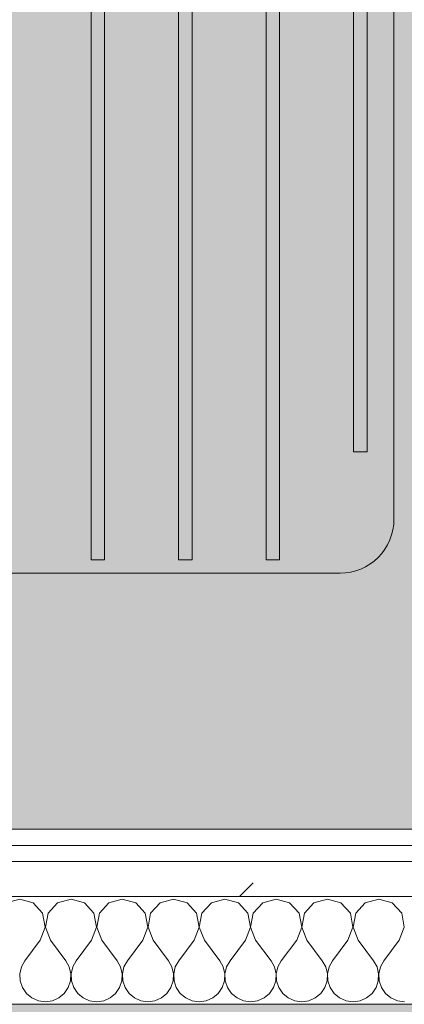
# Model space of a CAD drawing. Header units: millimetres. Extents: x -40968 to 13979, y -19284 to 4746.
# Tile 33 of 173: x -22562 to -22419, y -1194 to -829. Entities that reach past the tile are written whole.
import ezdxf
from ezdxf.enums import TextEntityAlignment as Align

# ---------------------------------------------------------------- set-up
doc = ezdxf.new("R2010")
doc.units = ezdxf.units.MM
doc.header["$MEASUREMENT"] = 0
doc.linetypes.add('Wipeout_Contour', pattern=[1000, 0, -1000])
for name, color, linetype in [('12_FAÇ_Façana', 7, 'Continuous'), ('Nuevo_05_AUX_Treball', 7, 'Continuous'), ('Nuevo_08_E_Envans secs', 7, 'Continuous')]:
    doc.layers.add(name, color=color, linetype=linetype)
for name, color, linetype, lineweight, true_color in [('12_FAÇ_Façana_Pluma_Nº__176', 7, 'Continuous', 15, 0x93a0c6), ('Nuevo_05_AUX_Treball_Pluma_Nº__3', 7, 'Continuous', 5, 0xa4a4a4), ('Nuevo_08_E_Envans secs_Pluma_Nº__102', 7, 'Continuous', 5, 0xcccccc), ('Nuevo_08_E_Envans secs_Pluma_Nº__171', 171, 'Continuous', 13, 0xaaaaff), ('Nuevo_08_E_Envans secs_Pluma_Nº__177', 7, 'Continuous', 15, 0xf7e046)]:
    doc.layers.add(name, color=color, linetype=linetype, lineweight=lineweight, true_color=true_color)
for name, color, linetype, lineweight in [('Nuevo_08_E_Envans secs_Pluma_Nº__1', 7, 'Continuous', 5), ('Nuevo_09_EI_Mobiliari cuines_Pluma_Nº__1', 7, 'Continuous', 5), ('Nuevo_Sellos de Zona Archicad_Pluma_Nº__6', 7, 'Continuous', 5)]:
    doc.layers.add(name, color=color, linetype=linetype, lineweight=lineweight)
doc.styles.add('Estilo_Generado_1', font='txt')
pattern_1 = [(45, (0, 0), (-183.8478, 183.8478), [195, -65]), (45, (7e-14, 183.85), (-183.8478, 183.8478), [195, -65])]

# ---------------------------------------------------------------- blocks, each defined once
blk = doc.blocks.new('Planta 2_Office - Descans_1_1', base_point=(-17995.26, 748.54))
at = {"layer": 'Nuevo_05_AUX_Treball', "linetype": 'Continuous', "lineweight": 0, "true_color": 0xfee7e7}
blk.add_hatch(color=7, dxfattribs=at).paths.add_polyline_path([(-22963.42, -1128.98), (-22225.88, -1128.98), (-21025.88, -1128.98), (-18225.38, -1128.98), (-12886.81, -1128.98), (-12886.81, -996.81), (-12428.84, -996.81), (-12428.84, 1963.55), (-22963.42, 1963.55)])
at = {"layer": 'Nuevo_05_AUX_Treball_Pluma_Nº__3', "color": 253, "linetype": 'Continuous', "lineweight": 5, "true_color": 0xa4a4a4, "flags": 128}
blk.add_lwpolyline([(-22963.42, -1128.98), (-22225.88, -1128.98), (-21025.88, -1128.98), (-18225.38, -1128.98), (-12886.81, -1128.98), (-12886.81, -996.81), (-12428.84, -996.81), (-12428.84, 1963.55), (-22963.42, 1963.55)], close=True, dxfattribs=at)
at = {"layer": 'Nuevo_Sellos de Zona Archicad_Pluma_Nº__6', "color": 7, "lineweight": 5, "style": 'Estilo_Generado_1'}
for tag, p in [('ROOM_NAME', (-17995.26, 690.38)), ('ROOM_NUMBER', (-17995.26, 465.99)), ('ROOM_NET_AREA', (-17995.26, 238.62))]:
    blk.add_attdef(tag, text='', height=120, dxfattribs=at).set_placement(p, align=Align.TOP_LEFT)
blk = doc.blocks.new('Muro_14_1', base_point=(-24166.43, -1193.98))
at = {"layer": '12_FAÇ_Façana_Pluma_Nº__176', "linetype": 'Continuous', "lineweight": 0, "true_color": 0x495063}
blk.add_hatch(color=251, dxfattribs=at).paths.add_polyline_path([(-22988.42, -1193.98), (-22988.42, -1203.98), (-21871.11, -1203.98), (-21871.11, -1193.97)])
blk = doc.blocks.new('*X244')
at = {"layer": 'Nuevo_08_E_Envans secs_Pluma_Nº__102', "color": 254, "linetype": 'Continuous', "lineweight": 5, "true_color": 0xcccccc}
for p, q in [((-22561.9, -1154.93), (-22566.91, -1156.35)), ((-22556.9, -1156.35), (-22561.9, -1154.93)), ((-22553.39, -1160.19), (-22556.9, -1156.35)), ((-22547.86, -1156.35), (-22551.38, -1160.19)), ((-22542.86, -1154.93), (-22547.86, -1156.35)), ((-22537.85, -1156.35), (-22542.86, -1154.93)), ((-22534.34, -1160.19), (-22537.85, -1156.35)), ((-22528.82, -1156.35), (-22532.33, -1160.19)), ((-22523.81, -1154.93), (-22528.82, -1156.35)), ((-22518.8, -1156.35), (-22523.81, -1154.93)), ((-22515.29, -1160.19), (-22518.8, -1156.35)), ((-22509.77, -1156.35), (-22513.28, -1160.19)), ((-22504.76, -1154.93), (-22509.77, -1156.35)), ((-22499.75, -1156.35), (-22504.76, -1154.93)), ((-22496.24, -1160.19), (-22499.75, -1156.35)), ((-22490.72, -1156.35), (-22494.23, -1160.19)), ((-22485.71, -1154.93), (-22490.72, -1156.35)), ((-22480.71, -1156.35), (-22485.71, -1154.93)), ((-22477.2, -1160.19), (-22480.71, -1156.35)), ((-22471.67, -1156.35), (-22475.19, -1160.19)), ((-22466.67, -1154.93), (-22471.67, -1156.35)), ((-22461.66, -1156.35), (-22466.67, -1154.93)), ((-22458.15, -1160.19), (-22461.66, -1156.35)), ((-22452.63, -1156.35), (-22456.14, -1160.19)), ((-22447.62, -1154.93), (-22452.63, -1156.35)), ((-22442.61, -1156.35), (-22447.62, -1154.93)), ((-22439.1, -1160.19), (-22442.61, -1156.35)), ((-22433.58, -1156.35), (-22437.09, -1160.19)), ((-22428.57, -1154.93), (-22433.58, -1156.35)), ((-22423.56, -1156.35), (-22428.57, -1154.93)), ((-22420.05, -1160.19), (-22423.56, -1156.35)), ((-22552.42, -1165.31), (-22553.39, -1160.19)), ((-22551.38, -1160.19), (-22552.34, -1165.31)), ((-22533.37, -1165.31), (-22534.34, -1160.19)), ((-22532.33, -1160.19), (-22533.29, -1165.31)), ((-22514.32, -1165.31), (-22515.29, -1160.19)), ((-22513.28, -1160.19), (-22514.25, -1165.31)), ((-22495.28, -1165.31), (-22496.24, -1160.19)), ((-22494.23, -1160.19), (-22495.2, -1165.31)), ((-22476.23, -1165.31), (-22477.2, -1160.19)), ((-22475.19, -1160.19), (-22476.15, -1165.31)), ((-22457.18, -1165.31), (-22458.15, -1160.19)), ((-22456.14, -1160.19), (-22457.1, -1165.31)), ((-22438.13, -1165.31), (-22439.1, -1160.19)), ((-22437.09, -1160.19), (-22438.06, -1165.31)), ((-22419.09, -1165.31), (-22420.05, -1160.19)), ((-22554.29, -1170.17), (-22552.42, -1165.31)), ((-22552.34, -1165.31), (-22550.48, -1170.17)), ((-22535.24, -1170.17), (-22533.37, -1165.31)), ((-22533.29, -1165.31), (-22531.43, -1170.17)), ((-22516.19, -1170.17), (-22514.32, -1165.31)), ((-22514.25, -1165.31), (-22512.38, -1170.17)), ((-22497.14, -1170.17), (-22495.28, -1165.31)), ((-22495.2, -1165.31), (-22493.33, -1170.17)), ((-22478.1, -1170.17), (-22476.23, -1165.31)), ((-22476.15, -1165.31), (-22474.29, -1170.17)), ((-22459.05, -1170.17), (-22457.18, -1165.31)), ((-22457.1, -1165.31), (-22455.24, -1170.17)), ((-22440, -1170.17), (-22438.13, -1165.31)), ((-22438.06, -1165.31), (-22436.19, -1170.17)), ((-22420.95, -1170.17), (-22419.09, -1165.31)), ((-22554.29, -1170.17), (-22560, -1177.79)), ((-22550.48, -1170.17), (-22544.76, -1177.79)), ((-22535.24, -1170.17), (-22540.95, -1177.79)), ((-22531.43, -1170.17), (-22525.71, -1177.79)), ((-22516.19, -1170.17), (-22521.9, -1177.79)), ((-22512.38, -1170.17), (-22506.67, -1177.79)), ((-22497.14, -1170.17), (-22502.86, -1177.79)), ((-22493.33, -1170.17), (-22487.62, -1177.79)), ((-22478.1, -1170.17), (-22483.81, -1177.79)), ((-22474.29, -1170.17), (-22468.57, -1177.79)), ((-22459.05, -1170.17), (-22464.76, -1177.79)), ((-22455.24, -1170.17), (-22449.52, -1177.79)), ((-22440, -1170.17), (-22445.71, -1177.79)), ((-22436.19, -1170.17), (-22430.48, -1177.79)), ((-22420.95, -1170.17), (-22426.67, -1177.79)), ((-22561.27, -1180.08), (-22561.87, -1182.64)), ((-22560, -1177.79), (-22561.27, -1180.08)), ((-22543.49, -1180.08), (-22544.76, -1177.79)), ((-22542.9, -1182.64), (-22543.49, -1180.08)), ((-22542.22, -1180.08), (-22542.82, -1182.64)), ((-22540.95, -1177.79), (-22542.22, -1180.08)), ((-22524.44, -1180.08), (-22525.71, -1177.79)), ((-22523.85, -1182.64), (-22524.44, -1180.08)), ((-22523.18, -1180.08), (-22523.77, -1182.64)), ((-22521.9, -1177.79), (-22523.18, -1180.08)), ((-22505.4, -1180.08), (-22506.67, -1177.79)), ((-22504.8, -1182.64), (-22505.4, -1180.08)), ((-22504.13, -1180.08), (-22504.72, -1182.64)), ((-22502.86, -1177.79), (-22504.13, -1180.08)), ((-22486.35, -1180.08), (-22487.62, -1177.79)), ((-22485.75, -1182.64), (-22486.35, -1180.08)), ((-22485.08, -1180.08), (-22485.68, -1182.64)), ((-22483.81, -1177.79), (-22485.08, -1180.08)), ((-22467.3, -1180.08), (-22468.57, -1177.79)), ((-22466.71, -1182.64), (-22467.3, -1180.08)), ((-22466.03, -1180.08), (-22466.63, -1182.64)), ((-22464.76, -1177.79), (-22466.03, -1180.08)), ((-22448.25, -1180.08), (-22449.52, -1177.79)), ((-22447.66, -1182.64), (-22448.25, -1180.08)), ((-22446.99, -1180.08), (-22447.58, -1182.64)), ((-22445.71, -1177.79), (-22446.99, -1180.08)), ((-22429.2, -1180.08), (-22430.48, -1177.79)), ((-22428.61, -1182.64), (-22429.2, -1180.08)), ((-22427.94, -1180.08), (-22428.53, -1182.64)), ((-22426.67, -1177.79), (-22427.94, -1180.08)), ((-22561.87, -1182.64), (-22561.74, -1185.27)), ((-22543.02, -1185.27), (-22542.9, -1182.64)), ((-22542.82, -1182.64), (-22542.69, -1185.27)), ((-22523.98, -1185.27), (-22523.85, -1182.64)), ((-22523.77, -1182.64), (-22523.64, -1185.27)), ((-22504.93, -1185.27), (-22504.8, -1182.64)), ((-22504.72, -1182.64), (-22504.6, -1185.27)), ((-22485.88, -1185.27), (-22485.75, -1182.64)), ((-22485.68, -1182.64), (-22485.55, -1185.27)), ((-22466.83, -1185.27), (-22466.71, -1182.64)), ((-22466.63, -1182.64), (-22466.5, -1185.27)), ((-22447.78, -1185.27), (-22447.66, -1182.64)), ((-22447.58, -1182.64), (-22447.45, -1185.27)), ((-22428.74, -1185.27), (-22428.61, -1182.64)), ((-22428.53, -1182.64), (-22428.41, -1185.27)), ((-22561.74, -1185.27), (-22560.9, -1187.76)), ((-22543.86, -1187.76), (-22543.02, -1185.27)), ((-22542.69, -1185.27), (-22541.85, -1187.76)), ((-22524.81, -1187.76), (-22523.98, -1185.27)), ((-22523.64, -1185.27), (-22522.8, -1187.76)), ((-22505.77, -1187.76), (-22504.93, -1185.27)), ((-22504.6, -1185.27), (-22503.76, -1187.76)), ((-22486.72, -1187.76), (-22485.88, -1185.27)), ((-22485.55, -1185.27), (-22484.71, -1187.76)), ((-22467.67, -1187.76), (-22466.83, -1185.27)), ((-22466.5, -1185.27), (-22465.66, -1187.76)), ((-22448.62, -1187.76), (-22447.78, -1185.27)), ((-22447.45, -1185.27), (-22446.61, -1187.76)), ((-22429.58, -1187.76), (-22428.74, -1185.27)), ((-22428.41, -1185.27), (-22427.57, -1187.76)), ((-22560.9, -1187.76), (-22559.41, -1189.92)), ((-22559.41, -1189.92), (-22557.39, -1191.6)), ((-22547.37, -1191.6), (-22545.35, -1189.92)), ((-22545.35, -1189.92), (-22543.86, -1187.76)), ((-22541.85, -1187.76), (-22540.36, -1189.92)), ((-22540.36, -1189.92), (-22538.34, -1191.6)), ((-22528.33, -1191.6), (-22526.3, -1189.92)), ((-22526.3, -1189.92), (-22524.81, -1187.76)), ((-22522.8, -1187.76), (-22521.32, -1189.92)), ((-22521.32, -1189.92), (-22519.29, -1191.6)), ((-22509.28, -1191.6), (-22507.26, -1189.92)), ((-22507.26, -1189.92), (-22505.77, -1187.76)), ((-22503.76, -1187.76), (-22502.27, -1189.92)), ((-22502.27, -1189.92), (-22500.25, -1191.6)), ((-22490.23, -1191.6), (-22488.21, -1189.92)), ((-22488.21, -1189.92), (-22486.72, -1187.76)), ((-22484.71, -1187.76), (-22483.22, -1189.92)), ((-22483.22, -1189.92), (-22481.2, -1191.6)), ((-22471.18, -1191.6), (-22469.16, -1189.92)), ((-22469.16, -1189.92), (-22467.67, -1187.76)), ((-22465.66, -1187.76), (-22464.17, -1189.92)), ((-22464.17, -1189.92), (-22462.15, -1191.6)), ((-22452.14, -1191.6), (-22450.11, -1189.92)), ((-22450.11, -1189.92), (-22448.62, -1187.76)), ((-22446.61, -1187.76), (-22445.13, -1189.92)), ((-22445.13, -1189.92), (-22443.1, -1191.6)), ((-22433.09, -1191.6), (-22431.06, -1189.92)), ((-22431.06, -1189.92), (-22429.58, -1187.76)), ((-22427.57, -1187.76), (-22426.08, -1189.92)), ((-22426.08, -1189.92), (-22424.05, -1191.6)), ((-22557.39, -1191.6), (-22554.98, -1192.66)), ((-22554.98, -1192.66), (-22552.38, -1193.02)), ((-22552.38, -1193.02), (-22549.78, -1192.66)), ((-22549.78, -1192.66), (-22547.37, -1191.6)), ((-22538.34, -1191.6), (-22535.94, -1192.66)), ((-22535.94, -1192.66), (-22533.33, -1193.02)), ((-22533.33, -1193.02), (-22530.73, -1192.66)), ((-22530.73, -1192.66), (-22528.33, -1191.6)), ((-22519.29, -1191.6), (-22516.89, -1192.66)), ((-22516.89, -1192.66), (-22514.29, -1193.02)), ((-22514.29, -1193.02), (-22511.68, -1192.66)), ((-22511.68, -1192.66), (-22509.28, -1191.6)), ((-22500.25, -1191.6), (-22497.84, -1192.66)), ((-22497.84, -1192.66), (-22495.24, -1193.02)), ((-22495.24, -1193.02), (-22492.64, -1192.66)), ((-22492.64, -1192.66), (-22490.23, -1191.6)), ((-22481.2, -1191.6), (-22478.79, -1192.66)), ((-22478.79, -1192.66), (-22476.19, -1193.02)), ((-22476.19, -1193.02), (-22473.59, -1192.66)), ((-22473.59, -1192.66), (-22471.18, -1191.6)), ((-22462.15, -1191.6), (-22459.75, -1192.66)), ((-22459.75, -1192.66), (-22457.14, -1193.02)), ((-22457.14, -1193.02), (-22454.54, -1192.66)), ((-22454.54, -1192.66), (-22452.14, -1191.6)), ((-22443.1, -1191.6), (-22440.7, -1192.66)), ((-22440.7, -1192.66), (-22438.1, -1193.02)), ((-22438.1, -1193.02), (-22435.49, -1192.66)), ((-22435.49, -1192.66), (-22433.09, -1191.6)), ((-22424.05, -1191.6), (-22421.65, -1192.66)), ((-22421.65, -1192.66), (-22419.05, -1193.02))]:
    blk.add_line(p, q, dxfattribs=at)
blk = doc.blocks.new('Muro_90_1', base_point=(-20233.93, -1193.98))
at = {"color": 254, "linetype": 'Wipeout_Contour', "lineweight": 0, "ltscale": 86513.737601}
blk.add_wipeout([(-20233.93, -1128.98), (-22963.42, -1128.98), (-22963.42, -1134.98), (-20233.93, -1134.98)], dxfattribs=at).dxf.layer = 'Nuevo_08_E_Envans secs'
at = {"color": 254, "linetype": 'Wipeout_Contour', "lineweight": 0, "ltscale": 86517.020667}
blk.add_wipeout([(-20233.93, -1140.98), (-22963.42, -1140.98), (-22963.42, -1153.98), (-20233.93, -1153.98)], dxfattribs=at).dxf.layer = 'Nuevo_08_E_Envans secs'
at = {"layer": 'Nuevo_08_E_Envans secs_Pluma_Nº__171', "linetype": 'Continuous', "lineweight": 13, "true_color": 0xaaaaff}
h = blk.add_hatch(dxfattribs=at)
h.set_pattern_fill('Panellat_HPL_0001', color=161, style=0, pattern_type=2)
h.set_pattern_definition(pattern_1)
h.paths.add_polyline_path([(-20233.93, -1128.98), (-22963.42, -1128.98), (-22963.42, -1134.98), (-20233.93, -1134.98)])
at = {"layer": 'Nuevo_08_E_Envans secs_Pluma_Nº__177', "linetype": 'Continuous', "lineweight": 15, "true_color": 0xf7e046}
h = blk.add_hatch(dxfattribs=at)
h.set_pattern_fill('Panellat_HPL_0001', color=53, style=0, pattern_type=2)
h.set_pattern_definition(pattern_1)
h.paths.add_polyline_path([(-20233.93, -1140.98), (-22963.42, -1140.98), (-22963.42, -1153.98), (-20233.93, -1153.98)])
at = {"layer": 'Nuevo_08_E_Envans secs_Pluma_Nº__1', "color": 7, "linetype": 'Continuous', "lineweight": 5}
for p, q in [((-20233.93, -1134.98), (-22963.42, -1134.98)), ((-20233.93, -1140.98), (-22963.42, -1140.98)), ((-20233.93, -1153.98), (-22963.42, -1153.98))]:
    blk.add_line(p, q, dxfattribs=at)
at = {"layer": 'Nuevo_08_E_Envans secs_Pluma_Nº__1', "color": 7, "linetype": 'Continuous', "lineweight": 5, "flags": 128}
blk.add_lwpolyline([(-20233.93, -1128.98), (-22963.42, -1128.98)], dxfattribs=at)
at = {"layer": 'Nuevo_08_E_Envans secs', "color": 7, "lineweight": 20}
blk.add_blockref('*X244', (0, 0), dxfattribs=at)
blk = doc.blocks.new('*X494')
at = {"layer": 'Nuevo_08_E_Envans secs_Pluma_Nº__102', "color": 254, "linetype": 'Continuous', "lineweight": 5, "true_color": 0xcccccc}
for p, q in [((-22561.9, -1154.93), (-22566.91, -1156.35)), ((-22556.9, -1156.35), (-22561.9, -1154.93)), ((-22553.39, -1160.19), (-22556.9, -1156.35)), ((-22547.86, -1156.35), (-22551.38, -1160.19)), ((-22542.86, -1154.93), (-22547.86, -1156.35)), ((-22537.85, -1156.35), (-22542.86, -1154.93)), ((-22534.34, -1160.19), (-22537.85, -1156.35)), ((-22528.82, -1156.35), (-22532.33, -1160.19)), ((-22523.81, -1154.93), (-22528.82, -1156.35)), ((-22518.8, -1156.35), (-22523.81, -1154.93)), ((-22515.29, -1160.19), (-22518.8, -1156.35)), ((-22509.77, -1156.35), (-22513.28, -1160.19)), ((-22504.76, -1154.93), (-22509.77, -1156.35)), ((-22499.75, -1156.35), (-22504.76, -1154.93)), ((-22496.24, -1160.19), (-22499.75, -1156.35)), ((-22490.72, -1156.35), (-22494.23, -1160.19)), ((-22485.71, -1154.93), (-22490.72, -1156.35)), ((-22480.71, -1156.35), (-22485.71, -1154.93)), ((-22477.2, -1160.19), (-22480.71, -1156.35)), ((-22471.67, -1156.35), (-22475.19, -1160.19)), ((-22466.67, -1154.93), (-22471.67, -1156.35)), ((-22461.66, -1156.35), (-22466.67, -1154.93)), ((-22458.15, -1160.19), (-22461.66, -1156.35)), ((-22452.63, -1156.35), (-22456.14, -1160.19)), ((-22447.62, -1154.93), (-22452.63, -1156.35)), ((-22442.61, -1156.35), (-22447.62, -1154.93)), ((-22439.1, -1160.19), (-22442.61, -1156.35)), ((-22433.58, -1156.35), (-22437.09, -1160.19)), ((-22428.57, -1154.93), (-22433.58, -1156.35)), ((-22423.56, -1156.35), (-22428.57, -1154.93)), ((-22420.05, -1160.19), (-22423.56, -1156.35)), ((-22552.42, -1165.31), (-22553.39, -1160.19)), ((-22551.38, -1160.19), (-22552.34, -1165.31)), ((-22533.37, -1165.31), (-22534.34, -1160.19)), ((-22532.33, -1160.19), (-22533.29, -1165.31)), ((-22514.32, -1165.31), (-22515.29, -1160.19)), ((-22513.28, -1160.19), (-22514.25, -1165.31)), ((-22495.28, -1165.31), (-22496.24, -1160.19)), ((-22494.23, -1160.19), (-22495.2, -1165.31)), ((-22476.23, -1165.31), (-22477.2, -1160.19)), ((-22475.19, -1160.19), (-22476.15, -1165.31)), ((-22457.18, -1165.31), (-22458.15, -1160.19)), ((-22456.14, -1160.19), (-22457.1, -1165.31)), ((-22438.13, -1165.31), (-22439.1, -1160.19)), ((-22437.09, -1160.19), (-22438.06, -1165.31)), ((-22419.09, -1165.31), (-22420.05, -1160.19)), ((-22554.29, -1170.17), (-22552.42, -1165.31)), ((-22552.34, -1165.31), (-22550.48, -1170.17)), ((-22535.24, -1170.17), (-22533.37, -1165.31)), ((-22533.29, -1165.31), (-22531.43, -1170.17)), ((-22516.19, -1170.17), (-22514.32, -1165.31)), ((-22514.25, -1165.31), (-22512.38, -1170.17)), ((-22497.14, -1170.17), (-22495.28, -1165.31)), ((-22495.2, -1165.31), (-22493.33, -1170.17)), ((-22478.1, -1170.17), (-22476.23, -1165.31)), ((-22476.15, -1165.31), (-22474.29, -1170.17)), ((-22459.05, -1170.17), (-22457.18, -1165.31)), ((-22457.1, -1165.31), (-22455.24, -1170.17)), ((-22440, -1170.17), (-22438.13, -1165.31)), ((-22438.06, -1165.31), (-22436.19, -1170.17)), ((-22420.95, -1170.17), (-22419.09, -1165.31)), ((-22554.29, -1170.17), (-22560, -1177.79)), ((-22550.48, -1170.17), (-22544.76, -1177.79)), ((-22535.24, -1170.17), (-22540.95, -1177.79)), ((-22531.43, -1170.17), (-22525.71, -1177.79)), ((-22516.19, -1170.17), (-22521.9, -1177.79)), ((-22512.38, -1170.17), (-22506.67, -1177.79)), ((-22497.14, -1170.17), (-22502.86, -1177.79)), ((-22493.33, -1170.17), (-22487.62, -1177.79)), ((-22478.1, -1170.17), (-22483.81, -1177.79)), ((-22474.29, -1170.17), (-22468.57, -1177.79)), ((-22459.05, -1170.17), (-22464.76, -1177.79)), ((-22455.24, -1170.17), (-22449.52, -1177.79)), ((-22440, -1170.17), (-22445.71, -1177.79)), ((-22436.19, -1170.17), (-22430.48, -1177.79)), ((-22420.95, -1170.17), (-22426.67, -1177.79)), ((-22561.27, -1180.08), (-22561.87, -1182.64)), ((-22560, -1177.79), (-22561.27, -1180.08)), ((-22543.49, -1180.08), (-22544.76, -1177.79)), ((-22542.9, -1182.64), (-22543.49, -1180.08)), ((-22542.22, -1180.08), (-22542.82, -1182.64)), ((-22540.95, -1177.79), (-22542.22, -1180.08)), ((-22524.44, -1180.08), (-22525.71, -1177.79)), ((-22523.85, -1182.64), (-22524.44, -1180.08)), ((-22523.18, -1180.08), (-22523.77, -1182.64)), ((-22521.9, -1177.79), (-22523.18, -1180.08)), ((-22505.4, -1180.08), (-22506.67, -1177.79)), ((-22504.8, -1182.64), (-22505.4, -1180.08)), ((-22504.13, -1180.08), (-22504.72, -1182.64)), ((-22502.86, -1177.79), (-22504.13, -1180.08)), ((-22486.35, -1180.08), (-22487.62, -1177.79)), ((-22485.75, -1182.64), (-22486.35, -1180.08)), ((-22485.08, -1180.08), (-22485.68, -1182.64)), ((-22483.81, -1177.79), (-22485.08, -1180.08)), ((-22467.3, -1180.08), (-22468.57, -1177.79)), ((-22466.71, -1182.64), (-22467.3, -1180.08)), ((-22466.03, -1180.08), (-22466.63, -1182.64)), ((-22464.76, -1177.79), (-22466.03, -1180.08)), ((-22448.25, -1180.08), (-22449.52, -1177.79)), ((-22447.66, -1182.64), (-22448.25, -1180.08)), ((-22446.99, -1180.08), (-22447.58, -1182.64)), ((-22445.71, -1177.79), (-22446.99, -1180.08)), ((-22429.2, -1180.08), (-22430.48, -1177.79)), ((-22428.61, -1182.64), (-22429.2, -1180.08)), ((-22427.94, -1180.08), (-22428.53, -1182.64)), ((-22426.67, -1177.79), (-22427.94, -1180.08)), ((-22561.87, -1182.64), (-22561.74, -1185.27)), ((-22543.02, -1185.27), (-22542.9, -1182.64)), ((-22542.82, -1182.64), (-22542.69, -1185.27)), ((-22523.98, -1185.27), (-22523.85, -1182.64)), ((-22523.77, -1182.64), (-22523.64, -1185.27)), ((-22504.93, -1185.27), (-22504.8, -1182.64)), ((-22504.72, -1182.64), (-22504.6, -1185.27)), ((-22485.88, -1185.27), (-22485.75, -1182.64)), ((-22485.68, -1182.64), (-22485.55, -1185.27)), ((-22466.83, -1185.27), (-22466.71, -1182.64)), ((-22466.63, -1182.64), (-22466.5, -1185.27)), ((-22447.78, -1185.27), (-22447.66, -1182.64)), ((-22447.58, -1182.64), (-22447.45, -1185.27)), ((-22428.74, -1185.27), (-22428.61, -1182.64)), ((-22428.53, -1182.64), (-22428.41, -1185.27)), ((-22561.74, -1185.27), (-22560.9, -1187.76)), ((-22543.86, -1187.76), (-22543.02, -1185.27)), ((-22542.69, -1185.27), (-22541.85, -1187.76)), ((-22524.81, -1187.76), (-22523.98, -1185.27)), ((-22523.64, -1185.27), (-22522.8, -1187.76)), ((-22505.77, -1187.76), (-22504.93, -1185.27)), ((-22504.6, -1185.27), (-22503.76, -1187.76)), ((-22486.72, -1187.76), (-22485.88, -1185.27)), ((-22485.55, -1185.27), (-22484.71, -1187.76)), ((-22467.67, -1187.76), (-22466.83, -1185.27)), ((-22466.5, -1185.27), (-22465.66, -1187.76)), ((-22448.62, -1187.76), (-22447.78, -1185.27)), ((-22447.45, -1185.27), (-22446.61, -1187.76)), ((-22429.58, -1187.76), (-22428.74, -1185.27)), ((-22428.41, -1185.27), (-22427.57, -1187.76)), ((-22560.9, -1187.76), (-22559.41, -1189.92)), ((-22559.41, -1189.92), (-22557.39, -1191.6)), ((-22547.37, -1191.6), (-22545.35, -1189.92)), ((-22545.35, -1189.92), (-22543.86, -1187.76)), ((-22541.85, -1187.76), (-22540.36, -1189.92)), ((-22540.36, -1189.92), (-22538.34, -1191.6)), ((-22528.33, -1191.6), (-22526.3, -1189.92)), ((-22526.3, -1189.92), (-22524.81, -1187.76)), ((-22522.8, -1187.76), (-22521.32, -1189.92)), ((-22521.32, -1189.92), (-22519.29, -1191.6)), ((-22509.28, -1191.6), (-22507.26, -1189.92)), ((-22507.26, -1189.92), (-22505.77, -1187.76)), ((-22503.76, -1187.76), (-22502.27, -1189.92)), ((-22502.27, -1189.92), (-22500.25, -1191.6)), ((-22490.23, -1191.6), (-22488.21, -1189.92)), ((-22488.21, -1189.92), (-22486.72, -1187.76)), ((-22484.71, -1187.76), (-22483.22, -1189.92)), ((-22483.22, -1189.92), (-22481.2, -1191.6)), ((-22471.18, -1191.6), (-22469.16, -1189.92)), ((-22469.16, -1189.92), (-22467.67, -1187.76)), ((-22465.66, -1187.76), (-22464.17, -1189.92)), ((-22464.17, -1189.92), (-22462.15, -1191.6)), ((-22452.14, -1191.6), (-22450.11, -1189.92)), ((-22450.11, -1189.92), (-22448.62, -1187.76)), ((-22446.61, -1187.76), (-22445.13, -1189.92)), ((-22445.13, -1189.92), (-22443.1, -1191.6)), ((-22433.09, -1191.6), (-22431.06, -1189.92)), ((-22431.06, -1189.92), (-22429.58, -1187.76)), ((-22427.57, -1187.76), (-22426.08, -1189.92)), ((-22426.08, -1189.92), (-22424.05, -1191.6)), ((-22557.39, -1191.6), (-22554.98, -1192.66)), ((-22554.98, -1192.66), (-22552.38, -1193.02)), ((-22552.38, -1193.02), (-22549.78, -1192.66)), ((-22549.78, -1192.66), (-22547.37, -1191.6)), ((-22538.34, -1191.6), (-22535.94, -1192.66)), ((-22535.94, -1192.66), (-22533.33, -1193.02)), ((-22533.33, -1193.02), (-22530.73, -1192.66)), ((-22530.73, -1192.66), (-22528.33, -1191.6)), ((-22519.29, -1191.6), (-22516.89, -1192.66)), ((-22516.89, -1192.66), (-22514.29, -1193.02)), ((-22514.29, -1193.02), (-22511.68, -1192.66)), ((-22511.68, -1192.66), (-22509.28, -1191.6)), ((-22500.25, -1191.6), (-22497.84, -1192.66)), ((-22497.84, -1192.66), (-22495.24, -1193.02)), ((-22495.24, -1193.02), (-22492.64, -1192.66)), ((-22492.64, -1192.66), (-22490.23, -1191.6)), ((-22481.2, -1191.6), (-22478.79, -1192.66)), ((-22478.79, -1192.66), (-22476.19, -1193.02)), ((-22476.19, -1193.02), (-22473.59, -1192.66)), ((-22473.59, -1192.66), (-22471.18, -1191.6)), ((-22462.15, -1191.6), (-22459.75, -1192.66)), ((-22459.75, -1192.66), (-22457.14, -1193.02)), ((-22457.14, -1193.02), (-22454.54, -1192.66)), ((-22454.54, -1192.66), (-22452.14, -1191.6)), ((-22443.1, -1191.6), (-22440.7, -1192.66)), ((-22440.7, -1192.66), (-22438.1, -1193.02)), ((-22438.1, -1193.02), (-22435.49, -1192.66)), ((-22435.49, -1192.66), (-22433.09, -1191.6)), ((-22424.05, -1191.6), (-22421.65, -1192.66)), ((-22421.65, -1192.66), (-22419.05, -1193.02))]:
    blk.add_line(p, q, dxfattribs=at)
blk = doc.blocks.new('Muro_148_1', base_point=(-24166.43, -1128.98))
at = {"layer": 'Nuevo_08_E_Envans secs_Pluma_Nº__1', "color": 7, "linetype": 'Continuous', "lineweight": 5, "flags": 128}
blk.add_lwpolyline([(-22988.42, -1193.98), (-21871.11, -1193.98)], dxfattribs=at)
at = {"color": 254, "linetype": 'Wipeout_Contour', "lineweight": 0, "ltscale": 86513.737601}
blk.add_wipeout([(-22963.42, -1134.98), (-20233.93, -1134.98), (-20233.93, -1128.98), (-22963.42, -1128.98)], dxfattribs=at).dxf.layer = 'Nuevo_08_E_Envans secs'
at = {"color": 254, "linetype": 'Wipeout_Contour', "lineweight": 0, "ltscale": 86540.990748}
blk.add_wipeout([(-22975.42, -1153.98), (-20233.93, -1153.98), (-20233.93, -1140.98), (-22975.42, -1140.98)], dxfattribs=at).dxf.layer = 'Nuevo_08_E_Envans secs'
at = {"layer": 'Nuevo_08_E_Envans secs_Pluma_Nº__171', "linetype": 'Continuous', "lineweight": 13, "true_color": 0xaaaaff}
h = blk.add_hatch(dxfattribs=at)
h.set_pattern_fill('Panellat_HPL_0001', color=161, style=0, pattern_type=2)
h.set_pattern_definition(pattern_1)
h.paths.add_polyline_path([(-22963.42, -1134.98), (-20233.93, -1134.98), (-20233.93, -1128.98), (-22963.42, -1128.98)])
at = {"layer": 'Nuevo_08_E_Envans secs_Pluma_Nº__177', "linetype": 'Continuous', "lineweight": 15, "true_color": 0xf7e046}
h = blk.add_hatch(dxfattribs=at)
h.set_pattern_fill('Panellat_HPL_0001', color=53, style=0, pattern_type=2)
h.set_pattern_definition(pattern_1)
h.paths.add_polyline_path([(-22975.42, -1153.98), (-20233.93, -1153.98), (-20233.93, -1140.98), (-22975.42, -1140.98)])
at = {"layer": 'Nuevo_08_E_Envans secs_Pluma_Nº__1', "color": 7, "linetype": 'Continuous', "lineweight": 5}
for p, q in [((-20233.93, -1134.98), (-22969.42, -1134.98)), ((-20233.93, -1140.98), (-22975.42, -1140.98)), ((-20233.93, -1153.98), (-22988.42, -1153.98))]:
    blk.add_line(p, q, dxfattribs=at)
at = {"layer": 'Nuevo_08_E_Envans secs_Pluma_Nº__1', "color": 7, "linetype": 'Continuous', "lineweight": 5, "flags": 128}
blk.add_lwpolyline([(-20233.93, -1128.98), (-22963.42, -1128.98)], dxfattribs=at)
at = {"layer": 'Nuevo_08_E_Envans secs', "color": 7, "lineweight": 20}
blk.add_blockref('*X494', (0, 0), dxfattribs=at)
blk = doc.blocks.new('Módulo Base Doble Puerta 24')
at = {"layer": 'Nuevo_09_EI_Mobiliari cuines_Pluma_Nº__1', "color": 7, "linetype": 'Continuous', "lineweight": 5}
for p, q in [((900, 172), (600, 172)), ((900, 167), (900, 172)), ((600, 167), (900, 167)), ((900, 139.5), (600, 139.5)), ((900, 134.5), (900, 139.5)), ((600, 134.5), (900, 134.5)), ((900, 107), (600, 107)), ((900, 102), (900, 107)), ((600, 102), (900, 102)), ((860, 74.5), (600, 74.5)), ((860, 69.5), (860, 74.5)), ((600, 69.5), (860, 69.5))]:
    blk.add_line(p, q, dxfattribs=at)
at = {"layer": 'Nuevo_09_EI_Mobiliari cuines_Pluma_Nº__1', "color": 7, "linetype": 'Continuous', "lineweight": 5, "flags": 128}
blk.add_lwpolyline([(215, 59.5), (885, 59.5, 0.414214), (905, 79.5), (905, 449.5, 0.414214), (885, 469.5), (215, 469.5, 0.414214), (195, 449.5), (195, 79.5, 0.414214)], format="xyb", close=True, dxfattribs=at)

msp = doc.modelspace()

# ---------------------------------------------------------------- linework, layer by layer
at = {"layer": 'Nuevo_05_AUX_Treball', "color": 7, "linetype": 'Continuous', "lineweight": 0, "true_color": 0xfee7e7, "flags": 128}
msp.add_lwpolyline([(-22963.42, -1128.98), (-22225.88, -1128.98), (-21025.88, -1128.98), (-18225.38, -1128.98), (-12886.81, -1128.98), (-12886.81, -996.81), (-12428.84, -996.81), (-12428.84, 1963.55), (-22963.42, 1963.55)], close=True, dxfattribs=at)

# ---------------------------------------------------------------- block references
at = {"layer": '12_FAÇ_Façana', "color": 7, "lineweight": 20}
msp.add_blockref('Muro_14_1', (-24166.43, -1193.98), dxfattribs=at)
at = {"layer": 'Nuevo_05_AUX_Treball', "color": 7, "linetype": 'Continuous', "lineweight": 5}
msp.add_blockref('Planta 2_Office - Descans_1_1', (-17995.26, 748.54), dxfattribs=at)

# ---------------------------------------------------------------- next in the draw order: block references
at = {"layer": 'Nuevo_08_E_Envans secs', "color": 7, "lineweight": 20}
msp.add_blockref('Muro_90_1', (-20233.93, -1193.98), dxfattribs=at)

# ---------------------------------------------------------------- next in the draw order: block references
msp.add_blockref('Muro_148_1', (-24166.43, -1128.98), dxfattribs=at)

# ---------------------------------------------------------------- next in the draw order: block references
at = {"layer": 'Nuevo_09_EI_Mobiliari cuines_Pluma_Nº__1', "color": 7, "linetype": 'Continuous', "lineweight": 5, "xscale": -1, "zscale": 1000, "rotation": 89.99999999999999}
msp.add_blockref('Módulo Base Doble Puerta 24', (-22363.42, -128.98), dxfattribs=at)

doc.saveas('drawing.dxf')
